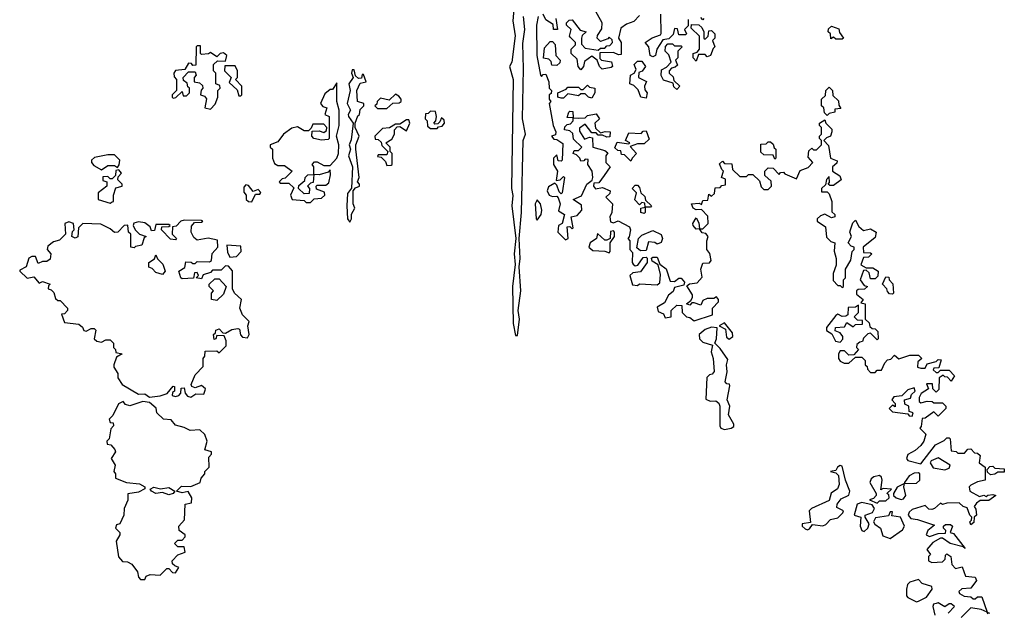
# Model space of a CAD drawing. Extents: x 1985742 to 2252716, y 78271 to 266492.
# Tile 197 of 250: x 2173930 to 2178448, y 172239 to 174960. Entities that reach past the tile are written whole.
import ezdxf

# ---------------------------------------------------------------- set-up
doc = ezdxf.new("R2010")
doc.units = 0

msp = doc.modelspace()

# ---------------------------------------------------------------- linework, layer by layer
at = {"layer": '0CON10XD'}
for points in [[(2176200, 175045), (2176193.3, 174955), (2176204.1, 174885.9), (2176188.8, 174765), (2176177.5, 174745), (2176193.8, 174685), (2176186.7, 174185), (2176193.6, 174153.6), (2176188.8, 174105), (2176207.5, 173955), (2176198.8, 173885), (2176203.9, 173836.1), (2176192, 173735), (2176194, 173565), (2176205, 173510), (2176215, 173510)], [(2176775, 174980), (2176748.3, 174951.7), (2176715, 174940), (2176689.3, 174920.7), (2176677.5, 174875), (2176690, 174855), (2176690, 174800), (2176678.3, 174798.3), (2176655, 174810), (2176591.7, 174808.3), (2176592.5, 174782.5), (2176600, 174775), (2176646.4, 174766.4), (2176650, 174745), (2176645, 174740), (2176603, 174733), (2176590, 174745), (2176580, 174775), (2176555, 174792.5), (2176521.7, 174768.3), (2176517.5, 174745), (2176505, 174730), (2176492.5, 174745), (2176488.3, 174778.3), (2176460, 174805), (2176460, 174825), (2176480, 174845), (2176480, 174855), (2176458.3, 174878.3), (2176452.5, 174885), (2176460, 174915), (2176440, 174935), (2176440, 174945), (2176451.7, 174958.3), (2176465, 174960), (2176501.7, 174911.7), (2176530, 174905), (2176511.7, 174888.3), (2176507.5, 174875), (2176508.3, 174848.3), (2176525, 174830), (2176585, 174820), (2176595, 174830), (2176615, 174830), (2176625, 174840), (2176638.3, 174841.7), (2176650, 174855), (2176648.3, 174868.3), (2176635, 174880), (2176628.3, 174871.7), (2176595, 174860), (2176580, 174875), (2176581.7, 174888.3), (2176601.7, 174918.3), (2176602.5, 174945), (2176568.3, 175008.3)], [(2176215, 173510), (2176224, 173585), (2176217.1, 173625), (2176230, 173715), (2176222, 173825), (2176226.5, 173863.5), (2176222.5, 173955), (2176232.5, 174075), (2176240.5, 174405), (2176250.4, 174435), (2176236.7, 174505), (2176242.5, 174735), (2176238.9, 174851.1), (2176248.8, 174915), (2176241.9, 174975)], [(2176308.8, 174975), (2176301.1, 174935), (2176303.1, 174795), (2176320, 174705), (2176325, 174700), (2176331.7, 174708.3), (2176345, 174710), (2176358.8, 174675), (2176360, 174645), (2176370, 174635), (2176368.3, 174621.7), (2176360, 174615), (2176360, 174595), (2176367.5, 174585), (2176360, 174575), (2176377.5, 174475), (2176390, 174445), (2176388.3, 174431.7), (2176370, 174425), (2176381.7, 174411.7), (2176395, 174410), (2176421.7, 174391.7), (2176420, 174315), (2176415, 174310), (2176401.7, 174311.7), (2176395, 174340), (2176380, 174325), (2176380, 174295), (2176397.5, 174265), (2176391.7, 174221.7), (2176410, 174225), (2176425, 174240), (2176430, 174235), (2176420, 174165), (2176415, 174160), (2176405, 174170), (2176395, 174200), (2176385, 174210), (2176357, 174193), (2176350, 174175), (2176360, 174155), (2176375, 174147.5), (2176395, 174150), (2176401.7, 174141.7), (2176410, 174115), (2176403, 174083), (2176430, 174065), (2176420, 174025), (2176402.5, 174015), (2176400, 173985), (2176435, 173950), (2176447.5, 173955), (2176441.7, 174008.3), (2176455, 174010), (2176465, 174000), (2176470, 174005), (2176460, 174055), (2176488.8, 174061.2), (2176510, 174085), (2176508.3, 174108.3), (2176470, 174135), (2176508.3, 174151.7), (2176532.5, 174205), (2176557.5, 174222.5), (2176560, 174235), (2176557.5, 174265), (2176537.5, 174295), (2176538.3, 174318.3), (2176525, 174320), (2176518.3, 174311.7), (2176505, 174310), (2176500, 174325), (2176485, 174340), (2176470, 174345), (2176475, 174360), (2176495, 174360), (2176510, 174375), (2176471.7, 174411.7), (2176468.3, 174438.3), (2176455, 174450), (2176430, 174455), (2176431.7, 174468.3), (2176441.7, 174478.3), (2176458.3, 174481.7), (2176470, 174495), (2176470, 174510), (2176441.7, 174511.7), (2176450, 174535), (2176455, 174540), (2176468.3, 174538.3), (2176470, 174510), (2176495, 174507.5), (2176525, 174510), (2176535, 174520), (2176575, 174527.5), (2176590, 174505), (2176570, 174485), (2176571.7, 174461.7), (2176595, 174440), (2176617, 174447), (2176640, 174445), (2176638.3, 174421.7), (2176625, 174420), (2176605, 174430), (2176585, 174430), (2176575, 174440), (2176555, 174440), (2176525, 174480), (2176498.3, 174461.7), (2176498.3, 174448.3), (2176521.7, 174411.7), (2176545, 174420), (2176558.3, 174418.3), (2176560, 174375), (2176615, 174360), (2176628.3, 174348.3), (2176620, 174335), (2176620, 174305), (2176640, 174285), (2176612.5, 174245), (2176588.3, 174211.7), (2176565, 174210), (2176562.5, 174195), (2176573, 174183), (2176605, 174190), (2176640, 174175), (2176638.3, 174161.7), (2176620, 174145), (2176650, 174115), (2176647.5, 174075), (2176637.5, 174055), (2176641.7, 174031.7), (2176655, 174026.7), (2176676.4, 174036.4), (2176728.3, 174008.3), (2176732.5, 173995), (2176727.5, 173962.5), (2176720, 173955), (2176730, 173945), (2176730, 173905), (2176741.7, 173891.7), (2176740, 173845), (2176745, 173837.5), (2176755, 173830), (2176767, 173833), (2176791.7, 173868.3), (2176805, 173870), (2176810, 173865), (2176810, 173845), (2176778.3, 173801.7), (2176743, 173797), (2176730, 173785), (2176742.5, 173742.5), (2176765, 173740), (2176775, 173747.5), (2176855, 173742.5), (2176868.3, 173751.7), (2176870.7, 173790.7), (2176860, 173835), (2176831.7, 173851.7), (2176830, 173865), (2176835, 173870), (2176855, 173870), (2176867.5, 173837.5), (2176896.1, 173816.1), (2176915, 173760), (2176935, 173757.5), (2176955, 173772.5), (2176965, 173772.5), (2176980, 173755), (2176978.3, 173741.7), (2176935, 173730), (2176928.3, 173711.7), (2176907.5, 173695), (2176889.3, 173660.7), (2176855, 173640), (2176860, 173620), (2176885, 173610), (2176891.7, 173591.7), (2176920, 173595), (2176920, 173625), (2176945, 173650), (2176968.3, 173648.3), (2176970, 173615), (2176990, 173595), (2177005, 173592.5), (2177025, 173577.5), (2177110, 173605), (2177110, 173635), (2177137.5, 173665), (2177137.5, 173675), (2177127, 173687), (2177115, 173680), (2177085, 173680), (2177065, 173670), (2177055, 173650), (2177025, 173660), (2177015, 173660), (2177005, 173650), (2176990, 173655), (2177010, 173670), (2177017.5, 173685), (2177017, 173697), (2176991.7, 173738.3), (2177003, 173747), (2177038.3, 173751.7), (2177062.5, 173777.5), (2177056, 173815), (2177065, 173842.5), (2177096, 173844), (2177103.3, 173855), (2177097, 173887), (2177082.5, 173905), (2177082.5, 173945), (2177090, 173965), (2177078.3, 173978.3), (2177061.7, 173981.7), (2177050, 174000), (2177035, 173997.5), (2177020, 174015), (2177018.8, 174025), (2177035, 174050), (2177047, 174027), (2177050, 174000), (2177065, 174000), (2177090, 174025), (2177088.3, 174058.3), (2177058.3, 174088.3), (2177035, 174087.5), (2177020, 174095), (2177012.5, 174115), (2177047.5, 174117.5), (2177058.3, 174111.7), (2177065, 174130), (2177088.3, 174131.7), (2177091.7, 174158.3), (2177105, 174150), (2177118.3, 174161.7), (2177121.7, 174188.3), (2177145, 174190), (2177151.7, 174198.3), (2177168.3, 174201.7), (2177168.3, 174228.3), (2177150, 174235), (2177160, 174265), (2177151.7, 174271.7), (2177141.7, 174298.3), (2177155, 174310), (2177165, 174300), (2177198.3, 174298.3), (2177201.7, 174271.7), (2177235, 174240), (2177265, 174240), (2177275, 174250), (2177295, 174250), (2177325, 174220), (2177333, 174193), (2177345, 174180), (2177365, 174180), (2177380, 174195), (2177378.3, 174218.3), (2177350, 174245), (2177350, 174265), (2177365, 174280), (2177388.3, 174278.3), (2177415, 174250), (2177421.7, 174258.3), (2177435, 174260), (2177441.7, 174251.7), (2177495, 174230), (2177511.7, 174268.3), (2177548.3, 174281.7), (2177570, 174305), (2177548.3, 174328.3), (2177551.7, 174358.3), (2177565, 174370), (2177573, 174363), (2177587, 174363), (2177610, 174385), (2177610, 174405), (2177600, 174415), (2177600, 174425), (2177610, 174435), (2177610, 174465), (2177600, 174475), (2177600, 174485), (2177625, 174500), (2177630, 174485), (2177657, 174457), (2177657.5, 174445), (2177650, 174425), (2177631.7, 174418.3), (2177620, 174405), (2177641.7, 174381.7), (2177650, 174325), (2177681.7, 174311.7), (2177679.3, 174300.7), (2177660, 174285), (2177660, 174265), (2177693, 174243), (2177700, 174225), (2177665, 174198.8), (2177648.3, 174198.3), (2177640, 174205), (2177646.7, 174213.3), (2177645, 174240), (2177633, 174227), (2177628.3, 174201.7), (2177610, 174185), (2177610, 174170), (2177635, 174170), (2177645, 174160), (2177657.5, 174125), (2177657.5, 174077.5), (2177670, 174065), (2177670, 174055), (2177655, 174050), (2177625, 174067.5), (2177605, 174060), (2177590, 174045), (2177590, 174035), (2177628.3, 174008.3), (2177631.7, 173961.7), (2177651.7, 173941.7), (2177670, 173935), (2177667, 173897), (2177677, 173863)], [(2176390, 174965), (2176397.5, 174915), (2176380, 174915), (2176378.3, 174938.3), (2176345, 174960), (2176332.5, 174985)], [(2176998.3, 174961.7), (2176998.3, 174931.7), (2176980, 174915), (2176990, 174895), (2176985, 174890), (2176955, 174890), (2176948.3, 174918.3), (2176935, 174920), (2176928.3, 174891.7), (2176908.3, 174871.7), (2176881.7, 174868.3), (2176853.3, 174825), (2176847.5, 174795), (2176835, 174790), (2176822.5, 174795), (2176817.5, 174835), (2176800, 174855), (2176832.9, 174877.1), (2176870, 174890), (2176873, 174897), (2176872.5, 174985)], [(2177070, 174965), (2177065, 174960), (2177055, 174970)], [(2177035, 174770), (2177020, 174785), (2177020, 174805), (2177038.3, 174811.7), (2177050, 174825), (2177050, 174885), (2177011.7, 174921.7), (2177012.5, 174937.5), (2177047, 174937), (2177060, 174925), (2177070, 174905), (2177070, 174875), (2177075, 174870), (2177090, 174885), (2177091.7, 174908.3), (2177105, 174910), (2177120, 174895), (2177120, 174875), (2177110, 174865), (2177120, 174835), (2177111.7, 174828.3), (2177100, 174795), (2177085, 174790), (2177075, 174800), (2177045, 174800), (2177035, 174770)], [(2177705, 174870), (2177675, 174870), (2177665, 174880), (2177651.7, 174871.7), (2177650, 174895), (2177640, 174905), (2177641.7, 174918.3), (2177655, 174930), (2177688.3, 174918.3), (2177691.7, 174901.7), (2177710, 174875), (2177705, 174870)], [(2176395, 174750), (2176371.7, 174751.7), (2176368.3, 174768.3), (2176358.3, 174778.3), (2176333, 174783), (2176338.3, 174831.7), (2176365, 174860), (2176375, 174860), (2176387, 174847), (2176390, 174795), (2176410, 174775), (2176408.3, 174761.7), (2176395, 174750)], [(2174805, 174550), (2174827, 174573), (2174840, 174605), (2174840, 174635), (2174850, 174645), (2174848.3, 174658.3), (2174830, 174665), (2174830, 174715), (2174820, 174725), (2174820, 174755), (2174838.3, 174771.7), (2174875, 174770), (2174880, 174795), (2174865, 174807.5), (2174850, 174805), (2174835, 174790), (2174805, 174810), (2174797, 174803), (2174765, 174800), (2174760, 174805), (2174760, 174840), (2174745, 174840), (2174740, 174835), (2174738.3, 174751.7), (2174725, 174750), (2174718.3, 174758.3), (2174705, 174760), (2174688.3, 174731.7), (2174645, 174727.5), (2174637.5, 174715), (2174638.3, 174698.3), (2174650, 174685), (2174650, 174635), (2174630, 174615), (2174630, 174605), (2174635, 174600), (2174647, 174603), (2174675, 174630), (2174680, 174610), (2174695, 174610), (2174710, 174625), (2174710, 174645), (2174701.7, 174651.7), (2174698.3, 174668.3), (2174681.7, 174681.7), (2174680, 174695), (2174705, 174720), (2174735, 174720), (2174740, 174705), (2174730, 174695), (2174730, 174675), (2174755, 174670), (2174768.3, 174658.3), (2174770, 174645), (2174763, 174637), (2174760, 174615), (2174778.3, 174608.3), (2174786.7, 174596.7), (2174780, 174555), (2174805, 174550)], [(2176945, 174640), (2176931.7, 174651.7), (2176928.3, 174668.3), (2176885, 174682.5), (2176873.6, 174703.6), (2176875, 174730), (2176898.3, 174741.7), (2176920, 174765), (2176908.3, 174798.3), (2176892.5, 174815), (2176893, 174837), (2176905, 174850), (2176925, 174850), (2176935, 174840), (2176965, 174840), (2176970, 174835), (2176950, 174815), (2176950, 174785), (2176940, 174775), (2176948.3, 174751.7), (2176938.3, 174741.7), (2176921.7, 174738.3), (2176910, 174725), (2176910, 174715), (2176928.3, 174698.3), (2176931.7, 174681.7), (2176960, 174655), (2176945, 174640)], [(2176805, 174600), (2176780, 174605), (2176768.3, 174638.3), (2176748.3, 174658.3), (2176730, 174665), (2176732.5, 174705), (2176750, 174715), (2176758.3, 174731.7), (2176750, 174755), (2176765, 174770), (2176785, 174770), (2176802.5, 174745), (2176786.4, 174723.6), (2176771.7, 174718.3), (2176770, 174695), (2176807, 174677), (2176797.5, 174655), (2176798.3, 174638.3), (2176810, 174625), (2176805, 174600)], [(2174945, 174610), (2174950, 174615), (2174950, 174655), (2174920, 174685), (2174930, 174695), (2174930, 174725), (2174918.3, 174748.3), (2174871.7, 174748.3), (2174870, 174725), (2174900, 174695), (2174891.7, 174671.7), (2174928.3, 174638.3), (2174935, 174610), (2174945, 174610)], [(2175445, 174030), (2175452.5, 174045), (2175453, 174067), (2175467.5, 174095), (2175460, 174115), (2175460, 174175), (2175471.7, 174188.3), (2175490, 174195), (2175490, 174205), (2175480, 174215), (2175487.5, 174235), (2175472.5, 174365), (2175472.5, 174385), (2175487.5, 174425), (2175470, 174465), (2175470, 174485), (2175481.7, 174518.3), (2175490, 174525), (2175491.7, 174548.3), (2175510, 174565), (2175510, 174575), (2175480, 174585), (2175477.5, 174635), (2175491.7, 174668.3), (2175520, 174675), (2175508.3, 174708.3), (2175501.7, 174708.3), (2175498.3, 174691.7), (2175485, 174690), (2175471.7, 174701.7), (2175465, 174730), (2175455, 174730), (2175452.5, 174715), (2175460, 174695), (2175440, 174665), (2175446.7, 174635), (2175432.5, 174575), (2175447.5, 174545), (2175436.7, 174525), (2175438.8, 174515), (2175460, 174485), (2175451.2, 174408.8), (2175441.2, 174385), (2175447.5, 174365), (2175439.2, 174335), (2175457.5, 174285), (2175453, 174187), (2175435, 174162.5), (2175431.1, 174105), (2175434.3, 174045), (2175445, 174030)], [(2175265, 174120), (2175281.7, 174138.3), (2175315, 174140), (2175330, 174155), (2175328.3, 174168.3), (2175291.7, 174181.7), (2175290, 174195), (2175295, 174200), (2175335, 174200), (2175348.3, 174211.7), (2175357, 174247), (2175355, 174270), (2175345, 174260), (2175305, 174247.5), (2175280, 174250), (2175277.5, 174212.5), (2175265, 174210), (2175250, 174195), (2175260, 174185), (2175258.3, 174161.7), (2175235, 174160), (2175210, 174185), (2175211.7, 174198.3), (2175238.3, 174221.7), (2175240, 174235), (2175251.7, 174248.3), (2175280, 174250), (2175280, 174285), (2175272.5, 174295), (2175282.5, 174307.5), (2175295, 174307.5), (2175325, 174290), (2175355, 174290), (2175385, 174323.8), (2175392.9, 174345), (2175394, 174385), (2175383.3, 174425), (2175395.7, 174474.3), (2175395.8, 174545), (2175386, 174585), (2175385, 174670), (2175365, 174640), (2175355, 174640), (2175330.7, 174619.3), (2175310, 174575), (2175321.7, 174561.7), (2175340, 174555), (2175330, 174525), (2175350, 174515), (2175350, 174415), (2175345, 174410), (2175315, 174407.5), (2175280, 174415), (2175270, 174425), (2175271.7, 174448.3), (2175305, 174450), (2175325, 174442.5), (2175338.3, 174451.7), (2175340, 174465), (2175325, 174480), (2175275, 174480), (2175268.3, 174461.7), (2175255, 174450), (2175235, 174450), (2175205, 174467.5), (2175178.3, 174461.7), (2175140, 174435), (2175115, 174400), (2175080, 174385), (2175080, 174375), (2175090, 174365), (2175090, 174325), (2175100, 174300), (2175115, 174290), (2175145, 174290), (2175180, 174265), (2175148.3, 174231.7), (2175135, 174230), (2175120, 174215), (2175125, 174210), (2175165, 174210), (2175188.3, 174188.3), (2175172.5, 174155), (2175180, 174135), (2175235, 174130), (2175245, 174120), (2175265, 174120)], [(2176555, 174600), (2176540, 174605), (2176525, 174620), (2176505, 174620), (2176495, 174610), (2176445, 174620), (2176425, 174600), (2176415, 174600), (2176400, 174605), (2176400, 174625), (2176438.3, 174641.7), (2176445, 174650), (2176495, 174650), (2176505, 174640), (2176515, 174640), (2176535, 174660), (2176545, 174650), (2176570, 174645), (2176570, 174625), (2176555, 174600)], [(2177635, 174520), (2177623, 174533), (2177620, 174555), (2177610, 174565), (2177610, 174595), (2177628.3, 174611.7), (2177630, 174635), (2177645, 174650), (2177660, 174635), (2177661.7, 174611.7), (2177687, 174587), (2177688.3, 174568.3), (2177697.5, 174552.5), (2177670, 174550), (2177670, 174535), (2177645, 174530), (2177635, 174520)], [(2175571.7, 174551.7), (2175615, 174552.5), (2175642.5, 174577.5), (2175671.7, 174578.3), (2175680, 174585), (2175680, 174595), (2175669.3, 174609.3), (2175655, 174617.5), (2175625, 174590), (2175585, 174600), (2175570, 174585), (2175568.3, 174571.7), (2175560, 174565), (2175571.7, 174551.7)], [(2175615, 174290), (2175635, 174292.5), (2175640, 174295), (2175640, 174345), (2175630, 174355), (2175630, 174375), (2175610, 174395), (2175638.3, 174411.7), (2175650, 174435), (2175650, 174455), (2175661.7, 174468.3), (2175675, 174470), (2175705, 174450), (2175720, 174485), (2175715, 174500), (2175705, 174500), (2175675, 174480), (2175655, 174480), (2175627, 174463), (2175595, 174460), (2175560, 174425), (2175561.7, 174411.7), (2175575, 174410), (2175588.3, 174398.3), (2175591.7, 174381.7), (2175620, 174355), (2175615, 174340), (2175575, 174340), (2175571.7, 174331.7), (2175588.3, 174328.3), (2175608.3, 174308.3), (2175615, 174290)], [(2175845, 174460), (2175851.7, 174468.3), (2175868.3, 174471.7), (2175880, 174485), (2175878.3, 174498.3), (2175865, 174510), (2175858.3, 174491.7), (2175848.3, 174481.7), (2175835, 174480), (2175830, 174485), (2175840, 174495), (2175842.5, 174515), (2175838.3, 174538.3), (2175815, 174540), (2175805, 174530), (2175791.7, 174528.3), (2175790, 174505), (2175800, 174495), (2175801.7, 174471.7), (2175815, 174460), (2175845, 174460)], [(2176735, 174310), (2176705, 174340), (2176691.7, 174341.7), (2176688.3, 174358.3), (2176675, 174360), (2176661.7, 174371.7), (2176671.7, 174398.3), (2176725, 174390), (2176730, 174395), (2176710, 174405), (2176725, 174440), (2176781.7, 174438.3), (2176791.7, 174448.3), (2176805, 174450), (2176818.3, 174411.7), (2176795, 174390), (2176765, 174390), (2176731.7, 174378.3), (2176760, 174345), (2176740, 174325), (2176735, 174310)], [(2177395, 174320), (2177388.3, 174338.3), (2177345, 174340), (2177331.7, 174351.7), (2177331.7, 174388.3), (2177355, 174390), (2177365, 174400), (2177375, 174400), (2177388.3, 174388.3), (2177391.7, 174371.7), (2177400, 174365), (2177400, 174325), (2177395, 174320)], [(2174305, 174270), (2174335, 174290), (2174365, 174290), (2174378.3, 174281.7), (2174387, 174293), (2174390, 174315), (2174365, 174340), (2174335, 174340), (2174273, 174327), (2174260, 174315), (2174260, 174305), (2174270.7, 174290.7), (2174305, 174270)], [(2174345, 174117.5), (2174355, 174123.3), (2174360, 174125), (2174360, 174155), (2174371.7, 174188.3), (2174400, 174195), (2174400, 174205), (2174380, 174225), (2174381.7, 174238.3), (2174397.5, 174255), (2174385, 174270), (2174371.7, 174268.3), (2174370, 174245), (2174355, 174230), (2174345, 174230), (2174335, 174240), (2174311.7, 174238.3), (2174311.7, 174221.7), (2174330, 174215), (2174330, 174195), (2174290, 174165), (2174290, 174135), (2174345, 174117.5)], [(2174995, 174123.3), (2175011.7, 174158.3), (2175031.7, 174158.3), (2175037, 174167), (2175025, 174180), (2175001.7, 174171.7), (2174979.3, 174199.3), (2174968.3, 174201.7), (2174958.3, 174191.7), (2174958.3, 174168.3), (2174970, 174155), (2174970, 174135), (2174980, 174125), (2174995, 174123.3)], [(2176795, 174070), (2176780, 174075), (2176780, 174095), (2176800, 174100), (2176798.3, 174118.3), (2176785, 174120), (2176775, 174110), (2176753, 174133), (2176760, 174165), (2176740, 174185), (2176755, 174200), (2176765, 174200), (2176775, 174190), (2176780, 174165), (2176798.3, 174148.3), (2176801.7, 174131.7), (2176830, 174105), (2176825, 174100), (2176800, 174100), (2176800, 174075), (2176795, 174070)], [(2176305, 174040), (2176322.5, 174065), (2176326.7, 174085), (2176320, 174115), (2176305, 174132.5), (2176296.2, 174115), (2176300, 174045), (2176305, 174040)], [(2174715, 173227.5), (2174725, 173232.5), (2174738.3, 173241.7), (2174775, 173240), (2174781.7, 173258.3), (2174782.5, 173265), (2174765, 173280), (2174735, 173270), (2174720, 173275), (2174717.5, 173285), (2174735, 173330), (2174771.7, 173368.3), (2174772.5, 173405), (2174780, 173415), (2174781.7, 173438.3), (2174835, 173440), (2174845, 173430), (2174877.5, 173462.5), (2174877.5, 173485), (2174868.3, 173508.3), (2174835, 173510), (2174830, 173495), (2174821.7, 173491.7), (2174820, 173515), (2174828.3, 173521.7), (2174830, 173535), (2174845, 173540), (2174861.7, 173521.7), (2174875, 173520), (2174903, 173537), (2174931.7, 173541.7), (2174938.3, 173538.3), (2174943, 173513), (2174951.7, 173501.7), (2174975, 173500), (2174982.5, 173515), (2174976.2, 173555), (2174983.8, 173575), (2174952.5, 173605), (2174940, 173635), (2174947.1, 173675), (2174916.2, 173705), (2174906.7, 173725), (2174907.3, 173807.3), (2174888.3, 173828.3), (2174875, 173830), (2174855, 173810), (2174815, 173810), (2174805, 173800), (2174771.7, 173788.3), (2174765, 173770), (2174740, 173775), (2174750, 173785), (2174745, 173800), (2174731.7, 173798.3), (2174727, 173773), (2174675, 173770), (2174670, 173775), (2174660, 173805), (2174688.3, 173821.7), (2174691.7, 173848.3), (2174716.4, 173846.4), (2174725, 173840), (2174735, 173840), (2174745, 173850), (2174801.7, 173848.3), (2174810, 173855), (2174813, 173887), (2174840, 173915), (2174837, 173947), (2174795, 173956.7), (2174745, 173947.5), (2174729.3, 173959.3), (2174716.7, 173985), (2174718.3, 174011.7), (2174731.7, 174028.3), (2174765, 174030), (2174770, 174035), (2174765, 174037.5), (2174685, 174040), (2174670, 174035), (2174648.3, 174011.7), (2174631.7, 174008.3), (2174630, 173975), (2174650, 173955), (2174645, 173950), (2174621.7, 173951.7), (2174580, 173995), (2174581.7, 174008.3), (2174615, 174010), (2174620, 174015), (2174615, 174020), (2174555, 174020), (2174548.3, 173991.7), (2174535, 173990), (2174528.3, 174008.3), (2174505, 174027.5), (2174475, 174031.2), (2174454.2, 174025.8), (2174450, 174015), (2174460, 173995), (2174480, 173975), (2174510, 173965), (2174501.7, 173958.3), (2174490, 173925), (2174461.7, 173918.3), (2174455, 173912.5), (2174440, 173915), (2174440, 173975), (2174430, 173985), (2174427, 174017), (2174410, 174015), (2174380, 173985), (2174365, 173982.5), (2174345, 174000), (2174301.7, 174021.7), (2174220, 174025), (2174200, 174005), (2174197, 173963), (2174185, 173957.5), (2174170, 173965), (2174173, 173987), (2174180, 173995), (2174177.5, 174025), (2174155, 174031.2), (2174137.5, 174025), (2174140, 173975), (2174113, 173947), (2174085, 173940), (2174059.3, 173920.7), (2174056.7, 173905), (2174072.5, 173885), (2174069.3, 173860.7), (2174055, 173850), (2174035, 173850), (2174015, 173840), (2174003, 173873), (2173985, 173873.3), (2173972.5, 173865), (2173960, 173825), (2173930, 173810), (2173930, 173805), (2173965, 173772.5), (2173995, 173780), (2174020, 173750), (2174035, 173757.5), (2174070, 173745), (2174061.7, 173738.3), (2174060, 173725), (2174075, 173720), (2174087, 173707), (2174095, 173680), (2174105, 173670), (2174115, 173670), (2174150, 173635), (2174150, 173625), (2174135, 173610), (2174122.5, 173607.5), (2174135, 173570), (2174201.7, 173561.7), (2174218.3, 173548.3), (2174223.6, 173533.6), (2174235, 173530), (2174258.3, 173541.7), (2174271.7, 173541.7), (2174280, 173535), (2174272.5, 173495), (2174283.9, 173483.9), (2174305, 173480), (2174325, 173490), (2174345, 173490), (2174360, 173475), (2174360, 173455), (2174370, 173445), (2174371.7, 173431.7), (2174400, 173425), (2174375, 173410), (2174362.5, 173375), (2174362.5, 173365), (2174380, 173335), (2174380, 173315), (2174400, 173285), (2174475, 173240), (2174505, 173242.5), (2174525, 173227.5), (2174575, 173232.5), (2174607, 173243), (2174635, 173277.5), (2174640, 173275), (2174640, 173255), (2174631.7, 173248.3), (2174630, 173235), (2174645, 173230), (2174660, 173235), (2174670, 173245), (2174671.7, 173268.3), (2174685, 173270), (2174690, 173245), (2174700.7, 173230.7), (2174715, 173227.5)], [(2177677, 173863), (2177676.4, 173833.6), (2177662.5, 173795), (2177663, 173763), (2177685, 173740), (2177695, 173740), (2177705, 173730), (2177710, 173735), (2177710, 173765), (2177720, 173775), (2177720, 173815), (2177743.9, 173856.1), (2177750, 173895), (2177760, 173905), (2177760, 173915), (2177745, 173920), (2177732.5, 173935), (2177747.5, 173965), (2177740, 173985), (2177742.5, 173995), (2177753, 174027), (2177765, 174040), (2177780.7, 174010.7), (2177801.7, 173991.7), (2177835, 174000), (2177860, 173985), (2177855, 173960), (2177800, 173915), (2177801.7, 173891.7), (2177835, 173890), (2177840, 173885), (2177825, 173870), (2177801.7, 173868.3), (2177790, 173835), (2177815, 173820), (2177845, 173820), (2177870, 173805), (2177868.3, 173781.7), (2177855, 173770), (2177835, 173770), (2177828.3, 173798.3), (2177815, 173810), (2177801.7, 173808.3), (2177787.5, 173765), (2177805, 173740), (2177820, 173735), (2177807.5, 173722.5), (2177778.3, 173721.7), (2177770, 173715), (2177770, 173700), (2177800, 173675), (2177790, 173660), (2177810, 173655), (2177810, 173585), (2177828.3, 173568.3), (2177831.7, 173551.7), (2177841.7, 173541.7), (2177855, 173540), (2177868.3, 173528.3), (2177870, 173495), (2177865, 173490), (2177835, 173520), (2177821.7, 173518.3), (2177801.7, 173498.3), (2177798.3, 173481.7), (2177785, 173480), (2177771.7, 173468.3), (2177770, 173455), (2177780, 173445), (2177758.3, 173421.7), (2177735, 173420), (2177715, 173440), (2177695, 173440), (2177687.5, 173425), (2177687.5, 173405), (2177695, 173392.5), (2177713.6, 173383.6), (2177735, 173382.5), (2177765, 173410), (2177795, 173410), (2177810, 173395), (2177810, 173375), (2177818.3, 173368.3), (2177820, 173355), (2177835, 173340), (2177855, 173340), (2177865, 173350), (2177885, 173350), (2177900, 173385), (2177911.7, 173398.3), (2177928.3, 173401.7), (2177945, 173420), (2177965, 173402.5), (2178015, 173420), (2178055, 173420), (2178070, 173405), (2178051.7, 173388.3), (2178050, 173365), (2178065, 173360), (2178085, 173360), (2178095, 173380), (2178135, 173390), (2178145, 173400), (2178158.3, 173398.3), (2178148.3, 173361.7), (2178125, 173360), (2178121.7, 173351.7), (2178135, 173340), (2178145, 173340), (2178155, 173350), (2178195, 173350), (2178220, 173325), (2178205, 173300), (2178188.3, 173318.3), (2178175, 173320), (2178168.3, 173328.3), (2178150, 173315), (2178148.3, 173261.7), (2178135, 173250), (2178120, 173265), (2178118.3, 173288.3), (2178091.7, 173288.3), (2178100, 173265), (2178067, 173243), (2178057.5, 173225), (2178057, 173207), (2178065, 173200), (2178095, 173208.8), (2178116.7, 173206.7), (2178125, 173200), (2178165, 173200), (2178180, 173185), (2178180, 173175), (2178145, 173140), (2178125, 173160), (2178085, 173130), (2178071.7, 173128.3), (2178067.5, 173092.5), (2178060, 173085), (2178087.5, 173057.5), (2178078.8, 173025), (2178065.7, 173004.3), (2178038.8, 172981.2), (2178006.1, 172963.9), (2178000, 172945), (2178006.2, 172936.2), (2178065, 172920), (2178132.3, 173007.7), (2178172.5, 173027.5), (2178185, 173040), (2178195, 173040), (2178200, 173035), (2178205, 172980), (2178227.5, 172977.5), (2178235, 172970), (2178265, 172970), (2178281.7, 172988.3), (2178295, 172990), (2178311.7, 172971.7), (2178325, 172970), (2178338.3, 172958.3), (2178332.5, 172925), (2178360, 172905), (2178360, 172845), (2178325, 172837.5), (2178295, 172822.5), (2178287.5, 172815), (2178290, 172795), (2178335, 172770), (2178355, 172777.5), (2178365, 172770), (2178373, 172777), (2178395, 172780), (2178410, 172775), (2178377, 172753), (2178338.3, 172751.7), (2178320.7, 172739.3), (2178310, 172725), (2178318.3, 172711.7), (2178320, 172685), (2178310, 172675), (2178308.3, 172651.7), (2178295, 172640), (2178290, 172655), (2178298.3, 172661.7), (2178300, 172675), (2178290, 172685), (2178278.3, 172718.3), (2178260, 172725), (2178241.7, 172741.7), (2178185, 172740), (2178165, 172733.8), (2178155, 172740), (2178127.5, 172715), (2178115, 172711.2), (2178101.7, 172711.7), (2178085, 172730), (2178025, 172711.2), (2178011.2, 172698.8), (2178006.7, 172685), (2178019.3, 172669.3), (2178050, 172665), (2178128.3, 172638.3), (2178097.5, 172615), (2178090, 172595), (2178105, 172587.5), (2178145, 172600), (2178178.3, 172601.7), (2178180, 172615), (2178170, 172625), (2178170, 172635), (2178178.3, 172641.7), (2178201.7, 172641.7), (2178210, 172635), (2178200, 172605), (2178215, 172600), (2178268.3, 172531.7), (2178260, 172540), (2178200, 172555), (2178165, 172580), (2178155, 172580), (2178120.7, 172559.3), (2178093, 172527), (2178110, 172505), (2178100, 172495), (2178100, 172475), (2178115, 172467.5), (2178165, 172470), (2178177.5, 172482.5), (2178178.3, 172501.7), (2178185, 172507.5), (2178202.5, 172495), (2178208.3, 172458.3), (2178225, 172440), (2178255, 172447.5), (2178270, 172405), (2178315, 172400), (2178320, 172385), (2178295, 172350), (2178253, 172347), (2178240, 172335), (2178242.5, 172325), (2178263.6, 172313.6), (2178295, 172310), (2178305, 172300), (2178315, 172300), (2178325, 172310), (2178345, 172310), (2178370, 172240), (2178380, 172235)], [(2176635, 173890), (2176640, 173895), (2176640, 173935), (2176660, 173965), (2176660, 173985), (2176655, 173990), (2176641.7, 173988.3), (2176640, 173955), (2176625, 173947.5), (2176615, 173947.5), (2176581.7, 173978.3), (2176577.5, 173955), (2176547.5, 173935), (2176542.5, 173915), (2176560, 173900), (2176615, 173897.5), (2176635, 173890)], [(2176778.3, 173898.3), (2176762.5, 173912.5), (2176770, 173955), (2176785, 173970), (2176835, 173992.5), (2176873, 173973), (2176880, 173955), (2176873, 173937), (2176855, 173930), (2176845, 173937.5), (2176815, 173940), (2176805, 173900), (2176778.3, 173898.3)], [(2174895, 173870), (2174925, 173873.3), (2174945.7, 173895), (2174945, 173920), (2174880, 173925), (2174883, 173893), (2174895, 173870)], [(2174585, 173790), (2174555, 173800), (2174538.3, 173818.3), (2174523, 173823), (2174522.5, 173845), (2174548.3, 173861.7), (2174555, 173880), (2174561.7, 173861.7), (2174587.5, 173837.5), (2174597.5, 173805), (2174585, 173790)], [(2177935, 173700), (2177921.7, 173701.7), (2177911.7, 173711.7), (2177910, 173725), (2177890, 173745), (2177905, 173780), (2177918.3, 173778.3), (2177920, 173765), (2177937, 173747), (2177940, 173705), (2177935, 173700)], [(2174835, 173670), (2174810, 173675), (2174810, 173705), (2174820, 173715), (2174800, 173735), (2174800, 173745), (2174825, 173770), (2174845, 173770), (2174877.5, 173735), (2174865, 173700), (2174835, 173670)], [(2177695, 173480), (2177707, 173493), (2177707.5, 173505), (2177695, 173522.5), (2177671.7, 173531.7), (2177673.6, 173546.4), (2177715, 173550), (2177725, 173570), (2177755, 173550), (2177765, 173560), (2177798.3, 173561.7), (2177798.3, 173578.3), (2177775, 173580), (2177760, 173595), (2177780, 173615), (2177780, 173650), (2177765, 173640), (2177731.7, 173638.3), (2177730, 173605), (2177721.7, 173598.3), (2177705, 173597.5), (2177685, 173607.5), (2177675, 173602.5), (2177633, 173547), (2177633, 173533), (2177657.5, 173517.5), (2177674.1, 173484.1), (2177695, 173480)], [(2177185, 173493.3), (2177202.5, 173505), (2177201.7, 173521.7), (2177165, 173567.5), (2177140, 173555), (2177168.3, 173538.3), (2177173, 173503), (2177185, 173493.3)], [(2177165, 173078.8), (2177195, 173084), (2177207.5, 173092.5), (2177207, 173103), (2177182.5, 173145), (2177189.2, 173185), (2177176.7, 173215), (2177188.8, 173278.8), (2177186.7, 173286.7), (2177175, 173287.5), (2177167, 173297), (2177177.3, 173342.7), (2177174, 173375), (2177179.3, 173399.3), (2177145, 173450), (2177120, 173475), (2177127.5, 173495), (2177130, 173545), (2177105, 173547.5), (2177075, 173537.5), (2177047.5, 173515), (2177050, 173495), (2177065, 173480), (2177110, 173465), (2177102.5, 173435), (2177112.5, 173405), (2177116.7, 173345), (2177108.3, 173331.7), (2177095, 173330), (2177083, 173317), (2177078.3, 173218.3), (2177098.3, 173208.3), (2177125, 173210), (2177138.8, 173198.8), (2177143.3, 173185), (2177142.5, 173095), (2177147.5, 173085), (2177165, 173078.8)], [(2178025, 173140), (2178030, 173155), (2178011.7, 173161.7), (2178010, 173185), (2177992.5, 173195), (2177990, 173215), (2178018.3, 173221.7), (2178021.7, 173238.3), (2178040, 173255), (2178035, 173270), (2178005, 173260), (2177977.5, 173232.5), (2177941.7, 173228.3), (2177932.5, 173215), (2177947, 173197), (2177947, 173183), (2177935, 173190), (2177920, 173175), (2177935, 173160), (2178005, 173150), (2178011.7, 173141.7), (2178025, 173140)], [(2174505, 172390), (2174510, 172405), (2174528.3, 172411.7), (2174575, 172410), (2174605, 172440), (2174615, 172440), (2174631.7, 172421.7), (2174645, 172420), (2174660, 172445), (2174641.7, 172451.7), (2174631.7, 172461.7), (2174630, 172475), (2174655, 172502.5), (2174690, 172515), (2174685, 172540), (2174655, 172540), (2174640, 172555), (2174655, 172570), (2174675, 172570), (2174690, 172585), (2174690, 172595), (2174662.5, 172615), (2174660, 172635), (2174687, 172663), (2174690, 172735), (2174718.3, 172741.7), (2174720, 172765), (2174703.3, 172793.3), (2174675, 172788), (2174650, 172795), (2174671.9, 172818.1), (2174715, 172816.2), (2174757.5, 172835), (2174762.5, 172855), (2174780, 172875), (2174780, 172885), (2174800, 172905), (2174798.3, 172951.7), (2174810, 172965), (2174810, 172975), (2174780, 172985), (2174790, 173025), (2174780, 173055), (2174757, 173077), (2174713, 173073), (2174685, 173087.5), (2174645, 173097.5), (2174625, 173122.5), (2174590, 173125), (2174560, 173155), (2174556.4, 173176.4), (2174525, 173202.5), (2174495, 173206.7), (2174435, 173187.5), (2174415, 173192.5), (2174405, 173207.5), (2174383.6, 173196.4), (2174357, 173143), (2174340, 173125), (2174345, 173110), (2174358.3, 173108.3), (2174360, 173095), (2174348.3, 173081.7), (2174340, 173035), (2174330, 173025), (2174331.7, 173011.7), (2174348.3, 173008.3), (2174367, 172987), (2174370, 172975), (2174350, 172945), (2174367.5, 172915), (2174362.5, 172885), (2174370, 172875), (2174370, 172855), (2174420, 172835), (2174479.3, 172829.3), (2174504, 172815), (2174503.9, 172806.1), (2174475, 172790.6), (2174426.4, 172783.6), (2174426.4, 172753.6), (2174410, 172715), (2174407.5, 172685), (2174390, 172645), (2174375, 172640), (2174370, 172625), (2174390, 172605), (2174390, 172595), (2174372.5, 172565), (2174383, 172493), (2174401.7, 172471.7), (2174425, 172470), (2174445, 172460), (2174470, 172425), (2174475, 172400), (2174485, 172390), (2174505, 172390)], [(2178175, 172893.3), (2178195, 172900), (2178200, 172915), (2178145, 172947.5), (2178112.5, 172935), (2178107.5, 172925), (2178122.5, 172902.5), (2178175, 172893.3)], [(2177545, 172617.5), (2177555, 172622.5), (2177568.3, 172641.7), (2177615, 172636.2), (2177628.6, 172641.4), (2177650, 172665), (2177685, 172672.5), (2177707.5, 172695), (2177710, 172705), (2177680.4, 172720.5), (2177681.2, 172735), (2177699.7, 172760.3), (2177735, 172777.5), (2177740, 172795), (2177720, 172845), (2177705, 172910), (2177695, 172912.5), (2177682.5, 172905), (2177675, 172890), (2177650, 172885), (2177675, 172880), (2177687, 172867), (2177690, 172825), (2177683.6, 172806.4), (2177654, 172786), (2177645, 172752.5), (2177564.1, 172715.9), (2177552.5, 172705), (2177558.3, 172651.7), (2177520, 172645), (2177520, 172635), (2177535, 172622.5), (2177545, 172617.5)], [(2177990, 172830), (2178045, 172832.5), (2178060, 172845), (2178060, 172875), (2178055, 172880), (2178035, 172877.5), (2178012.5, 172865), (2177990, 172835), (2177990, 172830)], [(2178385, 172870), (2178371.7, 172881.7), (2178370, 172895), (2178381.7, 172908.3), (2178395, 172910), (2178405, 172900), (2178448.3, 172898.3), (2178448.3, 172881.7), (2178418.3, 172881.7), (2178405, 172872.5), (2178385, 172870)], [(2177865, 172740), (2177875, 172750), (2177905, 172750), (2177920, 172765), (2177918.3, 172778.3), (2177910, 172785), (2177930, 172805), (2177892.5, 172807.5), (2177881.7, 172801.7), (2177888, 172845), (2177885, 172860), (2177875, 172867.5), (2177849.3, 172860.7), (2177838, 172852), (2177831.2, 172835), (2177860, 172785), (2177860, 172775), (2177848.3, 172761.7), (2177830, 172755), (2177865, 172740)], [(2177975, 172756.2), (2177985, 172760), (2177996.2, 172775), (2177987.5, 172815), (2177990, 172830), (2177957, 172813), (2177940, 172785), (2177940, 172775), (2177952.5, 172765), (2177975, 172756.2)], [(2174615, 172778), (2174585, 172788.8), (2174555, 172784.3), (2174534.4, 172794.4), (2174528.8, 172805), (2174545, 172814.2), (2174575.9, 172805.9), (2174615, 172812.5), (2174642.5, 172795), (2174635, 172783.8), (2174615, 172778)], [(2177805, 172610), (2177822.5, 172625), (2177827.5, 172645), (2177810, 172675), (2177810, 172685), (2177843.6, 172696.4), (2177852.5, 172715), (2177841.7, 172731.7), (2177795, 172742.5), (2177772.5, 172735), (2177760, 172685), (2177790, 172675), (2177786.7, 172635), (2177793.9, 172613.9), (2177805, 172610)], [(2177925, 172577.5), (2177981.7, 172618.3), (2177990, 172635), (2177972.5, 172675), (2177931.7, 172681.7), (2177935, 172700), (2177925, 172700), (2177917.5, 172682.5), (2177857.5, 172672.5), (2177847.5, 172655), (2177853.6, 172643.6), (2177880, 172625), (2177890.7, 172590.7), (2177925, 172577.5)], [(2178045, 172287.5), (2178055, 172290), (2178091.7, 172308.3), (2178117.5, 172345), (2178115, 172357.5), (2178071.7, 172371.7), (2178055, 172390), (2178015, 172376.7), (2178004.2, 172365.8), (2177998.8, 172345), (2178000, 172315), (2178006.1, 172306.1), (2178045, 172287.5)], [(2178190, 172235), (2178220, 172265), (2178205, 172277.5), (2178195, 172277.5), (2178175, 172263.3), (2178145, 172282.5), (2178135, 172280), (2178123.8, 172276.2), (2178120, 172265), (2178130, 172225)], [(2178375, 172232.5), (2178370, 172240), (2178341.7, 172251.7), (2178295, 172260), (2178250, 172215)]]:
    msp.add_lwpolyline(points, dxfattribs=at)

doc.saveas('drawing.dxf')
